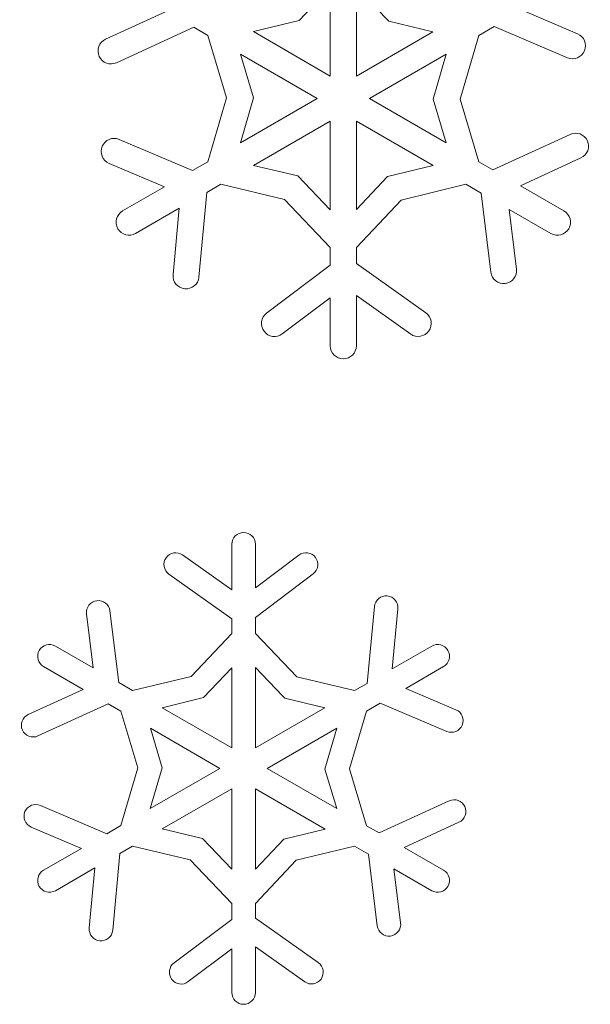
# Model space of a CAD drawing. Header units: centimetres. Extents: x -132 to 124, y -95 to 91.
# Tile 25 of 56: x -73.43 to -70.1, y 53.93 to 59.67. Entities that reach past the tile are written whole.
import ezdxf

# ---------------------------------------------------------------- set-up
doc = ezdxf.new("R2010")
doc.units = ezdxf.units.CM
doc.header["$MEASUREMENT"] = 0
doc.layers.add('Layer 1', color=7, linetype='Continuous')

msp = doc.modelspace()

# ---------------------------------------------------------------- linework, layer by layer
at = {"layer": 'Layer 1', "lineweight": 5}
for points, knots in [([(-72.93296, 59.56105), (-72.93296, 59.56105), (-72.5793, 59.72334), (-72.5793, 59.72334), (-72.5793, 59.72334), (-72.5793, 59.72334), (-72.8337, 59.8703), (-72.8337, 59.8703)], [0, 0, 0, 0, 0.3333333, 0.3333333, 0.3333333, 0.3333333, 1, 1, 1, 1]), ([(-72.07067, 59.60511), (-72.07067, 59.60511), (-71.6216, 59.346), (-71.6216, 59.346), (-71.6216, 59.346), (-71.6216, 59.346), (-71.6216, 59.86282), (-71.6216, 59.86282), (-71.6216, 59.86282), (-71.6216, 59.86282), (-71.80391, 59.67006), (-71.80391, 59.67006), (-71.80391, 59.67006), (-71.80391, 59.67006), (-72.07067, 59.60511), (-72.07067, 59.60511)], [0, 0, 0, 0, 0.2, 0.2, 0.2, 0.2, 0.4, 0.4, 0.4, 0.4, 0.6, 0.6, 0.6, 0.6, 1, 1, 1, 1]), ([(-71.46958, 59.86421), (-71.46958, 59.86421), (-71.46958, 59.346), (-71.46958, 59.346), (-71.46958, 59.346), (-71.46958, 59.346), (-71.02207, 59.60441), (-71.02207, 59.60441), (-71.02207, 59.60441), (-71.02207, 59.60441), (-71.28013, 59.6657), (-71.28013, 59.6657), (-71.28013, 59.6657), (-71.28013, 59.6657), (-71.2958, 59.68207), (-71.2958, 59.68207), (-71.2958, 59.68207), (-71.2958, 59.68207), (-71.46958, 59.86421), (-71.46958, 59.86421)], [0, 0, 0, 0, 0.1666667, 0.1666667, 0.1666667, 0.1666667, 0.3333333, 0.3333333, 0.3333333, 0.3333333, 0.5, 0.5, 0.5, 0.5, 0.6666667, 0.6666667, 0.6666667, 0.6666667, 1, 1, 1, 1]), ([(-70.25748, 59.8703), (-70.25748, 59.8703), (-70.50091, 59.72978), (-70.50091, 59.72978), (-70.50091, 59.72978), (-70.50091, 59.72978), (-70.1779, 59.5924), (-70.1779, 59.5924)], [0, 0, 0, 0, 0.3333333, 0.3333333, 0.3333333, 0.3333333, 1, 1, 1, 1]), ([(-72.85425, 58.97581), (-72.85425, 58.97581), (-72.42572, 58.79384), (-72.42572, 58.79384), (-72.42572, 58.79384), (-72.42572, 58.79384), (-72.33657, 58.84539), (-72.33657, 58.84539), (-72.33657, 58.84539), (-72.33657, 58.84539), (-72.22739, 59.21767), (-72.22739, 59.21767), (-72.22739, 59.21767), (-72.22739, 59.21767), (-72.33657, 59.58317), (-72.33657, 59.58317), (-72.33657, 59.58317), (-72.33657, 59.58317), (-72.41823, 59.63053), (-72.41823, 59.63053), (-72.41823, 59.63053), (-72.41823, 59.63053), (-72.86992, 59.42314), (-72.86992, 59.42314)], [0, 0, 0, 0, 0.1428571, 0.1428571, 0.1428571, 0.1428571, 0.2857143, 0.2857143, 0.2857143, 0.2857143, 0.4285714, 0.4285714, 0.4285714, 0.4285714, 0.5714286, 0.5714286, 0.5714286, 0.5714286, 0.7142857, 0.7142857, 0.7142857, 0.7142857, 1, 1, 1, 1]), ([(-70.2371, 59.45275), (-70.2371, 59.45275), (-70.66546, 59.63471), (-70.66546, 59.63471), (-70.66546, 59.63471), (-70.66546, 59.63471), (-70.75479, 59.58317), (-70.75479, 59.58317), (-70.75479, 59.58317), (-70.75479, 59.58317), (-70.86379, 59.21105), (-70.86379, 59.21105), (-70.86379, 59.21105), (-70.86379, 59.21105), (-70.75479, 58.84539), (-70.75479, 58.84539), (-70.75479, 58.84539), (-70.75479, 58.84539), (-70.67295, 58.7982), (-70.67295, 58.7982), (-70.67295, 58.7982), (-70.67295, 58.7982), (-70.22143, 59.00541), (-70.22143, 59.00541)], [0, 0, 0, 0, 0.1428571, 0.1428571, 0.1428571, 0.1428571, 0.2857143, 0.2857143, 0.2857143, 0.2857143, 0.4285714, 0.4285714, 0.4285714, 0.4285714, 0.5714286, 0.5714286, 0.5714286, 0.5714286, 0.7142857, 0.7142857, 0.7142857, 0.7142857, 1, 1, 1, 1]), ([(-72.86992, 59.42314), (-72.90788, 59.4059), (-72.95281, 59.42245), (-72.97022, 59.46058), (-72.97022, 59.46058), (-72.98763, 59.49871), (-72.97092, 59.54364), (-72.93296, 59.56105)], [0, 0, 0, 0, 0.3333333, 0.3333333, 0.3333333, 0.3333333, 1, 1, 1, 1]), ([(-70.1779, 59.5924), (-70.13942, 59.5762), (-70.12131, 59.53163), (-70.13768, 59.49314), (-70.13768, 59.49314), (-70.15387, 59.45449), (-70.19845, 59.43655), (-70.2371, 59.45275)], [0, 0, 0, 0, 0.3333333, 0.3333333, 0.3333333, 0.3333333, 1, 1, 1, 1]), ([(-72.14659, 58.95509), (-72.14659, 58.95509), (-71.69752, 59.21436), (-71.69752, 59.21436), (-71.69752, 59.21436), (-71.69752, 59.21436), (-72.1452, 59.4726), (-72.1452, 59.4726), (-72.1452, 59.4726), (-72.1452, 59.4726), (-72.06946, 59.21854), (-72.06946, 59.21854), (-72.06946, 59.21854), (-72.06946, 59.21854), (-72.14659, 58.95509), (-72.14659, 58.95509)], [0, 0, 0, 0, 0.2, 0.2, 0.2, 0.2, 0.4, 0.4, 0.4, 0.4, 0.6, 0.6, 0.6, 0.6, 1, 1, 1, 1]), ([(-70.94459, 59.47347), (-70.94459, 59.47347), (-71.39366, 59.21436), (-71.39366, 59.21436), (-71.39366, 59.21436), (-71.39366, 59.21436), (-70.94598, 58.95578), (-70.94598, 58.95578), (-70.94598, 58.95578), (-70.94598, 58.95578), (-71.0219, 59.21001), (-71.0219, 59.21001), (-71.0219, 59.21001), (-71.0219, 59.21001), (-70.94459, 59.47347), (-70.94459, 59.47347)], [0, 0, 0, 0, 0.2, 0.2, 0.2, 0.2, 0.4, 0.4, 0.4, 0.4, 0.6, 0.6, 0.6, 0.6, 1, 1, 1, 1]), ([(-71.6216, 58.56434), (-71.6216, 58.56434), (-71.6216, 59.08272), (-71.6216, 59.08272), (-71.6216, 59.08272), (-71.6216, 59.08272), (-72.06911, 58.82432), (-72.06911, 58.82432), (-72.06911, 58.82432), (-72.06911, 58.82432), (-71.81105, 58.76285), (-71.81105, 58.76285), (-71.81105, 58.76285), (-71.81105, 58.76285), (-71.6216, 58.56434), (-71.6216, 58.56434)], [0, 0, 0, 0, 0.2, 0.2, 0.2, 0.2, 0.4, 0.4, 0.4, 0.4, 0.6, 0.6, 0.6, 0.6, 1, 1, 1, 1]), ([(-71.02068, 58.82345), (-71.02068, 58.82345), (-71.46958, 59.08272), (-71.46958, 59.08272), (-71.46958, 59.08272), (-71.46958, 59.08272), (-71.46958, 58.56574), (-71.46958, 58.56574), (-71.46958, 58.56574), (-71.46958, 58.56574), (-71.28745, 58.75867), (-71.28745, 58.75867), (-71.28745, 58.75867), (-71.28745, 58.75867), (-71.02068, 58.82345), (-71.02068, 58.82345)], [0, 0, 0, 0, 0.2, 0.2, 0.2, 0.2, 0.4, 0.4, 0.4, 0.4, 0.6, 0.6, 0.6, 0.6, 1, 1, 1, 1]), ([(-72.91328, 58.83598), (-72.95194, 58.85252), (-72.96987, 58.89693), (-72.9535, 58.93558), (-72.9535, 58.93558), (-72.93731, 58.97407), (-72.89273, 58.99218), (-72.85425, 58.97581)], [0, 0, 0, 0, 0.3333333, 0.3333333, 0.3333333, 0.3333333, 1, 1, 1, 1]), ([(-70.22143, 59.00541), (-70.1833, 59.02282), (-70.13837, 59.00593), (-70.12096, 58.96797), (-70.12096, 58.96797), (-70.10372, 58.93001), (-70.12026, 58.88491), (-70.1584, 58.86767)], [0, 0, 0, 0, 0.3333333, 0.3333333, 0.3333333, 0.3333333, 1, 1, 1, 1]), ([(-70.1584, 58.86767), (-70.1584, 58.86767), (-70.51205, 58.70521), (-70.51205, 58.70521), (-70.51205, 58.70521), (-70.51205, 58.70521), (-70.25748, 58.55825), (-70.25748, 58.55825)], [0, 0, 0, 0, 0.3333333, 0.3333333, 0.3333333, 0.3333333, 1, 1, 1, 1]), ([(-72.8337, 58.55825), (-72.8337, 58.55825), (-72.59027, 58.69894), (-72.59027, 58.69894), (-72.59027, 58.69894), (-72.59027, 58.69894), (-72.91328, 58.83598), (-72.91328, 58.83598)], [0, 0, 0, 0, 0.3333333, 0.3333333, 0.3333333, 0.3333333, 1, 1, 1, 1]), ([(-71.99336, 57.96186), (-71.99336, 57.96186), (-71.6216, 58.24186), (-71.6216, 58.24186), (-71.6216, 58.24186), (-71.6216, 58.24186), (-71.6216, 58.34477), (-71.6216, 58.34477), (-71.6216, 58.34477), (-71.6216, 58.34477), (-71.88941, 58.62546), (-71.88941, 58.62546), (-71.88941, 58.62546), (-71.88941, 58.62546), (-72.26065, 58.71392), (-72.26065, 58.71392), (-72.26065, 58.71392), (-72.26065, 58.71392), (-72.34249, 58.66656), (-72.34249, 58.66656), (-72.34249, 58.66656), (-72.34249, 58.66656), (-72.38863, 58.17186), (-72.38863, 58.17186)], [0, 0, 0, 0, 0.1428571, 0.1428571, 0.1428571, 0.1428571, 0.2857143, 0.2857143, 0.2857143, 0.2857143, 0.4285714, 0.4285714, 0.4285714, 0.4285714, 0.5714286, 0.5714286, 0.5714286, 0.5714286, 0.7142857, 0.7142857, 0.7142857, 0.7142857, 1, 1, 1, 1]), ([(-70.68496, 58.20041), (-70.68496, 58.20041), (-70.74138, 58.6622), (-70.74138, 58.6622), (-70.74138, 58.6622), (-70.74138, 58.6622), (-70.83071, 58.71392), (-70.83071, 58.71392), (-70.83071, 58.71392), (-70.83071, 58.71392), (-71.20769, 58.62198), (-71.20769, 58.62198), (-71.20769, 58.62198), (-71.20769, 58.62198), (-71.46958, 58.34512), (-71.46958, 58.34512), (-71.46958, 58.34512), (-71.46958, 58.34512), (-71.46958, 58.25056), (-71.46958, 58.25056), (-71.46958, 58.25056), (-71.46958, 58.25056), (-71.06439, 57.96308), (-71.06439, 57.96308)], [0, 0, 0, 0, 0.1428571, 0.1428571, 0.1428571, 0.1428571, 0.2857143, 0.2857143, 0.2857143, 0.2857143, 0.4285714, 0.4285714, 0.4285714, 0.4285714, 0.5714286, 0.5714286, 0.5714286, 0.5714286, 0.7142857, 0.7142857, 0.7142857, 0.7142857, 1, 1, 1, 1]), ([(-72.53943, 58.18631), (-72.53943, 58.18631), (-72.50321, 58.57357), (-72.50321, 58.57357), (-72.50321, 58.57357), (-72.50321, 58.57357), (-72.75778, 58.42661), (-72.75778, 58.42661)], [0, 0, 0, 0, 0.3333333, 0.3333333, 0.3333333, 0.3333333, 1, 1, 1, 1]), ([(-70.3334, 58.42661), (-70.3334, 58.42661), (-70.577, 58.5673), (-70.577, 58.5673), (-70.577, 58.5673), (-70.577, 58.5673), (-70.53434, 58.21887), (-70.53434, 58.21887)], [0, 0, 0, 0, 0.3333333, 0.3333333, 0.3333333, 0.3333333, 1, 1, 1, 1]), ([(-72.38863, 58.17186), (-72.39264, 58.13041), (-72.42955, 58.09977), (-72.47117, 58.1036), (-72.47117, 58.1036), (-72.51279, 58.1076), (-72.54343, 58.14469), (-72.53943, 58.18631)], [0, 0, 0, 0, 0.3333333, 0.3333333, 0.3333333, 0.3333333, 1, 1, 1, 1]), ([(-70.53434, 58.21887), (-70.52912, 58.17743), (-70.55854, 58.13947), (-70.60016, 58.13442), (-70.60016, 58.13442), (-70.64178, 58.1292), (-70.67956, 58.1588), (-70.68496, 58.20041)], [0, 0, 0, 0, 0.3333333, 0.3333333, 0.3333333, 0.3333333, 1, 1, 1, 1]), ([(-71.15232, 57.83962), (-71.15232, 57.83962), (-71.46958, 58.06459), (-71.46958, 58.06459), (-71.46958, 58.06459), (-71.46958, 58.06459), (-71.46958, 57.77067), (-71.46958, 57.77067)], [0, 0, 0, 0, 0.3333333, 0.3333333, 0.3333333, 0.3333333, 1, 1, 1, 1]), ([(-71.6216, 57.77067), (-71.6216, 57.77067), (-71.6216, 58.05188), (-71.6216, 58.05188), (-71.6216, 58.05188), (-71.6216, 58.05188), (-71.90194, 57.84067), (-71.90194, 57.84067)], [0, 0, 0, 0, 0.3333333, 0.3333333, 0.3333333, 0.3333333, 1, 1, 1, 1]), ([(-71.90194, 57.84067), (-71.93538, 57.81559), (-71.98291, 57.82203), (-72.00816, 57.85564), (-72.00816, 57.85564), (-72.03341, 57.88907), (-72.02679, 57.93661), (-71.99336, 57.96186)], [0, 0, 0, 0, 0.3333333, 0.3333333, 0.3333333, 0.3333333, 1, 1, 1, 1]), ([(-71.06439, 57.96308), (-71.03043, 57.93887), (-71.02242, 57.89134), (-71.04663, 57.85738), (-71.04663, 57.85738), (-71.07083, 57.82325), (-71.11819, 57.81524), (-71.15232, 57.83962)], [0, 0, 0, 0, 0.3333333, 0.3333333, 0.3333333, 0.3333333, 1, 1, 1, 1]), ([(-72.56398, 56.43806), (-72.5948, 56.46), (-72.60194, 56.50301), (-72.58, 56.53383), (-72.58, 56.53383), (-72.55806, 56.56483), (-72.51522, 56.57197), (-72.48423, 56.55003)], [0, 0, 0, 0, 0.3333333, 0.3333333, 0.3333333, 0.3333333, 1, 1, 1, 1]), ([(-72.48423, 56.55003), (-72.48423, 56.55003), (-72.19657, 56.34595), (-72.19657, 56.34595), (-72.19657, 56.34595), (-72.19657, 56.34595), (-72.19657, 56.61254), (-72.19657, 56.61254)], [0, 0, 0, 0, 0.3333333, 0.3333333, 0.3333333, 0.3333333, 1, 1, 1, 1]), ([(-72.05883, 56.61254), (-72.05883, 56.61254), (-72.05883, 56.35761), (-72.05883, 56.35761), (-72.05883, 56.35761), (-72.05883, 56.35761), (-71.80478, 56.54898), (-71.80478, 56.54898)], [0, 0, 0, 0, 0.3333333, 0.3333333, 0.3333333, 0.3333333, 1, 1, 1, 1]), ([(-71.80478, 56.54898), (-71.77448, 56.57179), (-71.73147, 56.56587), (-71.70849, 56.53557), (-71.70849, 56.53557), (-71.68568, 56.50528), (-71.6916, 56.46209), (-71.72207, 56.43928)], [0, 0, 0, 0, 0.3333333, 0.3333333, 0.3333333, 0.3333333, 1, 1, 1, 1]), ([(-72.90788, 56.22301), (-72.90788, 56.22301), (-72.85669, 55.80441), (-72.85669, 55.80441), (-72.85669, 55.80441), (-72.85669, 55.80441), (-72.77572, 55.75774), (-72.77572, 55.75774), (-72.77572, 55.75774), (-72.77572, 55.75774), (-72.43408, 55.8408), (-72.43408, 55.8408), (-72.43408, 55.8408), (-72.43408, 55.8408), (-72.19657, 56.09172), (-72.19657, 56.09172), (-72.19657, 56.09172), (-72.19657, 56.09172), (-72.19657, 56.17757), (-72.19657, 56.17757), (-72.19657, 56.17757), (-72.19657, 56.17757), (-72.56398, 56.43806), (-72.56398, 56.43806)], [0, 0, 0, 0, 0.1428571, 0.1428571, 0.1428571, 0.1428571, 0.2857143, 0.2857143, 0.2857143, 0.2857143, 0.4285714, 0.4285714, 0.4285714, 0.4285714, 0.5714286, 0.5714286, 0.5714286, 0.5714286, 0.7142857, 0.7142857, 0.7142857, 0.7142857, 1, 1, 1, 1]), ([(-71.72207, 56.43928), (-71.72207, 56.43928), (-72.05883, 56.1854), (-72.05883, 56.1854), (-72.05883, 56.1854), (-72.05883, 56.1854), (-72.05883, 56.09207), (-72.05883, 56.09207), (-72.05883, 56.09207), (-72.05883, 56.09207), (-71.8161, 55.83767), (-71.8161, 55.83767), (-71.8161, 55.83767), (-71.8161, 55.83767), (-71.47968, 55.75774), (-71.47968, 55.75774), (-71.47968, 55.75774), (-71.47968, 55.75774), (-71.4055, 55.8004), (-71.4055, 55.8004), (-71.4055, 55.8004), (-71.4055, 55.8004), (-71.36371, 56.24878), (-71.36371, 56.24878)], [0, 0, 0, 0, 0.1428571, 0.1428571, 0.1428571, 0.1428571, 0.2857143, 0.2857143, 0.2857143, 0.2857143, 0.4285714, 0.4285714, 0.4285714, 0.4285714, 0.5714286, 0.5714286, 0.5714286, 0.5714286, 0.7142857, 0.7142857, 0.7142857, 0.7142857, 1, 1, 1, 1]), ([(-73.04457, 56.20612), (-73.04928, 56.24373), (-73.02229, 56.27821), (-72.98467, 56.28274), (-72.98467, 56.28274), (-72.94689, 56.28744), (-72.91258, 56.2608), (-72.90788, 56.22301)], [0, 0, 0, 0, 0.3333333, 0.3333333, 0.3333333, 0.3333333, 1, 1, 1, 1]), ([(-71.36371, 56.24878), (-71.36006, 56.28657), (-71.32645, 56.31426), (-71.28866, 56.3106), (-71.28866, 56.3106), (-71.25105, 56.30712), (-71.22337, 56.27351), (-71.22685, 56.23572)], [0, 0, 0, 0, 0.3333333, 0.3333333, 0.3333333, 0.3333333, 1, 1, 1, 1]), ([(-71.22685, 56.23572), (-71.22685, 56.23572), (-71.25976, 55.88451), (-71.25976, 55.88451), (-71.25976, 55.88451), (-71.25976, 55.88451), (-71.02904, 56.01789), (-71.02904, 56.01789)], [0, 0, 0, 0, 0.3333333, 0.3333333, 0.3333333, 0.3333333, 1, 1, 1, 1]), ([(-73.22654, 56.01789), (-73.22654, 56.01789), (-73.00574, 55.89025), (-73.00574, 55.89025), (-73.00574, 55.89025), (-73.00574, 55.89025), (-73.04457, 56.20612), (-73.04457, 56.20612)], [0, 0, 0, 0, 0.3333333, 0.3333333, 0.3333333, 0.3333333, 1, 1, 1, 1]), ([(-73.38517, 55.61827), (-73.38517, 55.61827), (-73.0646, 55.7654), (-73.0646, 55.7654), (-73.0646, 55.7654), (-73.0646, 55.7654), (-73.29549, 55.89861), (-73.29549, 55.89861)], [0, 0, 0, 0, 0.3333333, 0.3333333, 0.3333333, 0.3333333, 1, 1, 1, 1]), ([(-72.60351, 55.65814), (-72.60351, 55.65814), (-72.19657, 55.42324), (-72.19657, 55.42324), (-72.19657, 55.42324), (-72.19657, 55.42324), (-72.19657, 55.89182), (-72.19657, 55.89182), (-72.19657, 55.89182), (-72.19657, 55.89182), (-72.36199, 55.717), (-72.36199, 55.717), (-72.36199, 55.717), (-72.36199, 55.717), (-72.60351, 55.65814), (-72.60351, 55.65814)], [0, 0, 0, 0, 0.2, 0.2, 0.2, 0.2, 0.4, 0.4, 0.4, 0.4, 0.6, 0.6, 0.6, 0.6, 1, 1, 1, 1]), ([(-72.05883, 55.89304), (-72.05883, 55.89304), (-72.05883, 55.42324), (-72.05883, 55.42324), (-72.05883, 55.42324), (-72.05883, 55.42324), (-71.65329, 55.65744), (-71.65329, 55.65744), (-71.65329, 55.65744), (-71.65329, 55.65744), (-71.88714, 55.71317), (-71.88714, 55.71317), (-71.88714, 55.71317), (-71.88714, 55.71317), (-71.90142, 55.72797), (-71.90142, 55.72797), (-71.90142, 55.72797), (-71.90142, 55.72797), (-72.05883, 55.89304), (-72.05883, 55.89304)], [0, 0, 0, 0, 0.1666667, 0.1666667, 0.1666667, 0.1666667, 0.3333333, 0.3333333, 0.3333333, 0.3333333, 0.5, 0.5, 0.5, 0.5, 0.6666667, 0.6666667, 0.6666667, 0.6666667, 1, 1, 1, 1]), ([(-70.96026, 55.89861), (-70.96026, 55.89861), (-71.18088, 55.77115), (-71.18088, 55.77115), (-71.18088, 55.77115), (-71.18088, 55.77115), (-70.88817, 55.64665), (-70.88817, 55.64665)], [0, 0, 0, 0, 0.3333333, 0.3333333, 0.3333333, 0.3333333, 1, 1, 1, 1]), ([(-73.31378, 55.0877), (-73.31378, 55.0877), (-72.92547, 54.9228), (-72.92547, 54.9228), (-72.92547, 54.9228), (-72.92547, 54.9228), (-72.8445, 54.96964), (-72.8445, 54.96964), (-72.8445, 54.96964), (-72.8445, 54.96964), (-72.74577, 55.3071), (-72.74577, 55.3071), (-72.74577, 55.3071), (-72.74577, 55.3071), (-72.8445, 55.63829), (-72.8445, 55.63829), (-72.8445, 55.63829), (-72.8445, 55.63829), (-72.91885, 55.68113), (-72.91885, 55.68113), (-72.91885, 55.68113), (-72.91885, 55.68113), (-73.32805, 55.49342), (-73.32805, 55.49342)], [0, 0, 0, 0, 0.1428571, 0.1428571, 0.1428571, 0.1428571, 0.2857143, 0.2857143, 0.2857143, 0.2857143, 0.4285714, 0.4285714, 0.4285714, 0.4285714, 0.5714286, 0.5714286, 0.5714286, 0.5714286, 0.7142857, 0.7142857, 0.7142857, 0.7142857, 1, 1, 1, 1]), ([(-70.9418, 55.52006), (-70.9418, 55.52006), (-71.32993, 55.68496), (-71.32993, 55.68496), (-71.32993, 55.68496), (-71.32993, 55.68496), (-71.4109, 55.63829), (-71.4109, 55.63829), (-71.4109, 55.63829), (-71.4109, 55.63829), (-71.50981, 55.301), (-71.50981, 55.301), (-71.50981, 55.301), (-71.50981, 55.301), (-71.4109, 54.96946), (-71.4109, 54.96946), (-71.4109, 54.96946), (-71.4109, 54.96946), (-71.33672, 54.9268), (-71.33672, 54.9268), (-71.33672, 54.9268), (-71.33672, 54.9268), (-70.92752, 55.11469), (-70.92752, 55.11469)], [0, 0, 0, 0, 0.1428571, 0.1428571, 0.1428571, 0.1428571, 0.2857143, 0.2857143, 0.2857143, 0.2857143, 0.4285714, 0.4285714, 0.4285714, 0.4285714, 0.5714286, 0.5714286, 0.5714286, 0.5714286, 0.7142857, 0.7142857, 0.7142857, 0.7142857, 1, 1, 1, 1]), ([(-70.88817, 55.64665), (-70.85317, 55.63202), (-70.8368, 55.59162), (-70.8516, 55.55662), (-70.8516, 55.55662), (-70.8664, 55.52162), (-70.9068, 55.50526), (-70.9418, 55.52006)], [0, 0, 0, 0, 0.3333333, 0.3333333, 0.3333333, 0.3333333, 1, 1, 1, 1]), ([(-73.32805, 55.49342), (-73.36253, 55.47757), (-73.40328, 55.49272), (-73.41895, 55.5272), (-73.41895, 55.5272), (-73.4348, 55.56167), (-73.41947, 55.60242), (-73.38517, 55.61827)], [0, 0, 0, 0, 0.3333333, 0.3333333, 0.3333333, 0.3333333, 1, 1, 1, 1]), ([(-72.67246, 55.06907), (-72.67246, 55.06907), (-72.26552, 55.30396), (-72.26552, 55.30396), (-72.26552, 55.30396), (-72.26552, 55.30396), (-72.67107, 55.53817), (-72.67107, 55.53817), (-72.67107, 55.53817), (-72.67107, 55.53817), (-72.60246, 55.3078), (-72.60246, 55.3078), (-72.60246, 55.3078), (-72.60246, 55.3078), (-72.67246, 55.06907), (-72.67246, 55.06907)], [0, 0, 0, 0, 0.2, 0.2, 0.2, 0.2, 0.4, 0.4, 0.4, 0.4, 0.6, 0.6, 0.6, 0.6, 1, 1, 1, 1]), ([(-71.58312, 55.53904), (-71.58312, 55.53904), (-71.99005, 55.30396), (-71.99005, 55.30396), (-71.99005, 55.30396), (-71.99005, 55.30396), (-71.58433, 55.06976), (-71.58433, 55.06976), (-71.58433, 55.06976), (-71.58433, 55.06976), (-71.65311, 55.29996), (-71.65311, 55.29996), (-71.65311, 55.29996), (-71.65311, 55.29996), (-71.58312, 55.53904), (-71.58312, 55.53904)], [0, 0, 0, 0, 0.2, 0.2, 0.2, 0.2, 0.4, 0.4, 0.4, 0.4, 0.6, 0.6, 0.6, 0.6, 1, 1, 1, 1]), ([(-72.19657, 54.71489), (-72.19657, 54.71489), (-72.19657, 55.18469), (-72.19657, 55.18469), (-72.19657, 55.18469), (-72.19657, 55.18469), (-72.60229, 54.95048), (-72.60229, 54.95048), (-72.60229, 54.95048), (-72.60229, 54.95048), (-72.36843, 54.89494), (-72.36843, 54.89494), (-72.36843, 54.89494), (-72.36843, 54.89494), (-72.19657, 54.71489), (-72.19657, 54.71489)], [0, 0, 0, 0, 0.2, 0.2, 0.2, 0.2, 0.4, 0.4, 0.4, 0.4, 0.6, 0.6, 0.6, 0.6, 1, 1, 1, 1]), ([(-71.65207, 54.94961), (-71.65207, 54.94961), (-72.05883, 55.18469), (-72.05883, 55.18469), (-72.05883, 55.18469), (-72.05883, 55.18469), (-72.05883, 54.71611), (-72.05883, 54.71611), (-72.05883, 54.71611), (-72.05883, 54.71611), (-71.89376, 54.89093), (-71.89376, 54.89093), (-71.89376, 54.89093), (-71.89376, 54.89093), (-71.65207, 54.94961), (-71.65207, 54.94961)], [0, 0, 0, 0, 0.2, 0.2, 0.2, 0.2, 0.4, 0.4, 0.4, 0.4, 0.6, 0.6, 0.6, 0.6, 1, 1, 1, 1]), ([(-70.92752, 55.11469), (-70.89287, 55.13036), (-70.8523, 55.11521), (-70.83645, 55.08073), (-70.83645, 55.08073), (-70.82078, 55.04625), (-70.83593, 55.00551), (-70.87041, 54.98966)], [0, 0, 0, 0, 0.3333333, 0.3333333, 0.3333333, 0.3333333, 1, 1, 1, 1]), ([(-73.36741, 54.96111), (-73.40241, 54.97608), (-73.41878, 55.01648), (-73.40397, 55.0513), (-73.40397, 55.0513), (-73.38917, 55.0863), (-73.34878, 55.10267), (-73.31378, 55.0877)], [0, 0, 0, 0, 0.3333333, 0.3333333, 0.3333333, 0.3333333, 1, 1, 1, 1]), ([(-73.29549, 54.70932), (-73.29549, 54.70932), (-73.0747, 54.83678), (-73.0747, 54.83678), (-73.0747, 54.83678), (-73.0747, 54.83678), (-73.36741, 54.96111), (-73.36741, 54.96111)], [0, 0, 0, 0, 0.3333333, 0.3333333, 0.3333333, 0.3333333, 1, 1, 1, 1]), ([(-70.87041, 54.98966), (-70.87041, 54.98966), (-71.1908, 54.8427), (-71.1908, 54.8427), (-71.1908, 54.8427), (-71.1908, 54.8427), (-70.96026, 54.70932), (-70.96026, 54.70932)], [0, 0, 0, 0, 0.3333333, 0.3333333, 0.3333333, 0.3333333, 1, 1, 1, 1]), ([(-72.53368, 54.16882), (-72.53368, 54.16882), (-72.19657, 54.42253), (-72.19657, 54.42253), (-72.19657, 54.42253), (-72.19657, 54.42253), (-72.19657, 54.51586), (-72.19657, 54.51586), (-72.19657, 54.51586), (-72.19657, 54.51586), (-72.43948, 54.77009), (-72.43948, 54.77009), (-72.43948, 54.77009), (-72.43948, 54.77009), (-72.77572, 54.85036), (-72.77572, 54.85036), (-72.77572, 54.85036), (-72.77572, 54.85036), (-72.8499, 54.80752), (-72.8499, 54.80752), (-72.8499, 54.80752), (-72.8499, 54.80752), (-72.89186, 54.35914), (-72.89186, 54.35914)], [0, 0, 0, 0, 0.1428571, 0.1428571, 0.1428571, 0.1428571, 0.2857143, 0.2857143, 0.2857143, 0.2857143, 0.4285714, 0.4285714, 0.4285714, 0.4285714, 0.5714286, 0.5714286, 0.5714286, 0.5714286, 0.7142857, 0.7142857, 0.7142857, 0.7142857, 1, 1, 1, 1]), ([(-71.34752, 54.38492), (-71.34752, 54.38492), (-71.39889, 54.80369), (-71.39889, 54.80369), (-71.39889, 54.80369), (-71.39889, 54.80369), (-71.47968, 54.85036), (-71.47968, 54.85036), (-71.47968, 54.85036), (-71.47968, 54.85036), (-71.8215, 54.7673), (-71.8215, 54.7673), (-71.8215, 54.7673), (-71.8215, 54.7673), (-72.05883, 54.51603), (-72.05883, 54.51603), (-72.05883, 54.51603), (-72.05883, 54.51603), (-72.05883, 54.43036), (-72.05883, 54.43036), (-72.05883, 54.43036), (-72.05883, 54.43036), (-71.6916, 54.16987), (-71.6916, 54.16987)], [0, 0, 0, 0, 0.1428571, 0.1428571, 0.1428571, 0.1428571, 0.2857143, 0.2857143, 0.2857143, 0.2857143, 0.4285714, 0.4285714, 0.4285714, 0.4285714, 0.5714286, 0.5714286, 0.5714286, 0.5714286, 0.7142857, 0.7142857, 0.7142857, 0.7142857, 1, 1, 1, 1]), ([(-73.02873, 54.3722), (-73.02873, 54.3722), (-72.99564, 54.72325), (-72.99564, 54.72325), (-72.99564, 54.72325), (-72.99564, 54.72325), (-73.22654, 54.59004), (-73.22654, 54.59004)], [0, 0, 0, 0, 0.3333333, 0.3333333, 0.3333333, 0.3333333, 1, 1, 1, 1]), ([(-71.02904, 54.59004), (-71.02904, 54.59004), (-71.24983, 54.7175), (-71.24983, 54.7175), (-71.24983, 54.7175), (-71.24983, 54.7175), (-71.211, 54.40181), (-71.211, 54.40181)], [0, 0, 0, 0, 0.3333333, 0.3333333, 0.3333333, 0.3333333, 1, 1, 1, 1]), ([(-71.211, 54.40181), (-71.20648, 54.36402), (-71.23329, 54.32972), (-71.2709, 54.32519), (-71.2709, 54.32519), (-71.30852, 54.32049), (-71.34282, 54.3473), (-71.34752, 54.38492)], [0, 0, 0, 0, 0.3333333, 0.3333333, 0.3333333, 0.3333333, 1, 1, 1, 1]), ([(-72.89186, 54.35914), (-72.89552, 54.32153), (-72.92895, 54.29385), (-72.96674, 54.29733), (-72.96674, 54.29733), (-73.00452, 54.30099), (-73.03221, 54.33442), (-73.02873, 54.3722)], [0, 0, 0, 0, 0.3333333, 0.3333333, 0.3333333, 0.3333333, 1, 1, 1, 1]), ([(-72.19657, 53.99556), (-72.19657, 53.99556), (-72.19657, 54.25031), (-72.19657, 54.25031), (-72.19657, 54.25031), (-72.19657, 54.25031), (-72.45062, 54.05895), (-72.45062, 54.05895)], [0, 0, 0, 0, 0.3333333, 0.3333333, 0.3333333, 0.3333333, 1, 1, 1, 1]), ([(-71.77117, 54.0579), (-71.77117, 54.0579), (-72.05883, 54.26198), (-72.05883, 54.26198), (-72.05883, 54.26198), (-72.05883, 54.26198), (-72.05883, 53.99556), (-72.05883, 53.99556)], [0, 0, 0, 0, 0.3333333, 0.3333333, 0.3333333, 0.3333333, 1, 1, 1, 1]), ([(-72.45062, 54.05895), (-72.48109, 54.03596), (-72.5241, 54.04223), (-72.54709, 54.07236), (-72.54709, 54.07236), (-72.5699, 54.10283), (-72.56398, 54.14584), (-72.53368, 54.16882)], [0, 0, 0, 0, 0.3333333, 0.3333333, 0.3333333, 0.3333333, 1, 1, 1, 1]), ([(-71.6916, 54.16987), (-71.6606, 54.14775), (-71.65346, 54.10492), (-71.6754, 54.0741), (-71.6754, 54.0741), (-71.69752, 54.04328), (-71.74035, 54.03596), (-71.77117, 54.0579)], [0, 0, 0, 0, 0.3333333, 0.3333333, 0.3333333, 0.3333333, 1, 1, 1, 1])]:
    msp.add_open_spline(points, degree=3, knots=knots, dxfattribs=at)
for points in [[(-72.86174, 58.45447), (-72.88246, 58.49069), (-72.8701, 58.53753), (-72.8337, 58.55825)], [(-70.25748, 58.55825), (-70.22126, 58.53753), (-70.20872, 58.49069), (-70.22962, 58.45447)], [(-72.75778, 58.42661), (-72.794, 58.40589), (-72.84067, 58.41842), (-72.86174, 58.45447)], [(-70.22962, 58.45447), (-70.25051, 58.41842), (-70.29718, 58.40589), (-70.3334, 58.42661)], [(-71.5455, 57.69475), (-71.58747, 57.69475), (-71.6216, 57.72887), (-71.6216, 57.77067)], [(-71.46958, 57.77067), (-71.46958, 57.72887), (-71.50389, 57.69475), (-71.5455, 57.69475)], [(-72.19657, 56.61254), (-72.19657, 56.65032), (-72.16557, 56.68132), (-72.12779, 56.68132)], [(-72.12779, 56.68132), (-72.09, 56.68132), (-72.05883, 56.65032), (-72.05883, 56.61254)], [(-73.29549, 55.89861), (-73.32823, 55.91759), (-73.33955, 55.95991), (-73.32057, 55.99264)], [(-73.32057, 55.99264), (-73.30159, 56.02538), (-73.25927, 56.03687), (-73.22654, 56.01789)], [(-71.02904, 56.01789), (-70.99613, 56.03687), (-70.95382, 56.02538), (-70.93501, 55.99264)], [(-70.93501, 55.99264), (-70.91603, 55.95991), (-70.92735, 55.91759), (-70.96026, 55.89861)], [(-73.32057, 54.61529), (-73.33955, 54.64802), (-73.32823, 54.69051), (-73.29549, 54.70932)], [(-70.96026, 54.70932), (-70.92735, 54.69051), (-70.91603, 54.64802), (-70.93501, 54.61529)], [(-73.22654, 54.59004), (-73.25927, 54.57123), (-73.30159, 54.58238), (-73.32057, 54.61529)], [(-70.93501, 54.61529), (-70.95382, 54.58238), (-70.99613, 54.57123), (-71.02904, 54.59004)], [(-72.12779, 53.92661), (-72.16557, 53.92661), (-72.19657, 53.9576), (-72.19657, 53.99556)], [(-72.05883, 53.99556), (-72.05883, 53.9576), (-72.09, 53.92661), (-72.12779, 53.92661)]]:
    msp.add_open_spline(points, degree=3, dxfattribs=at)

doc.saveas('drawing.dxf')
